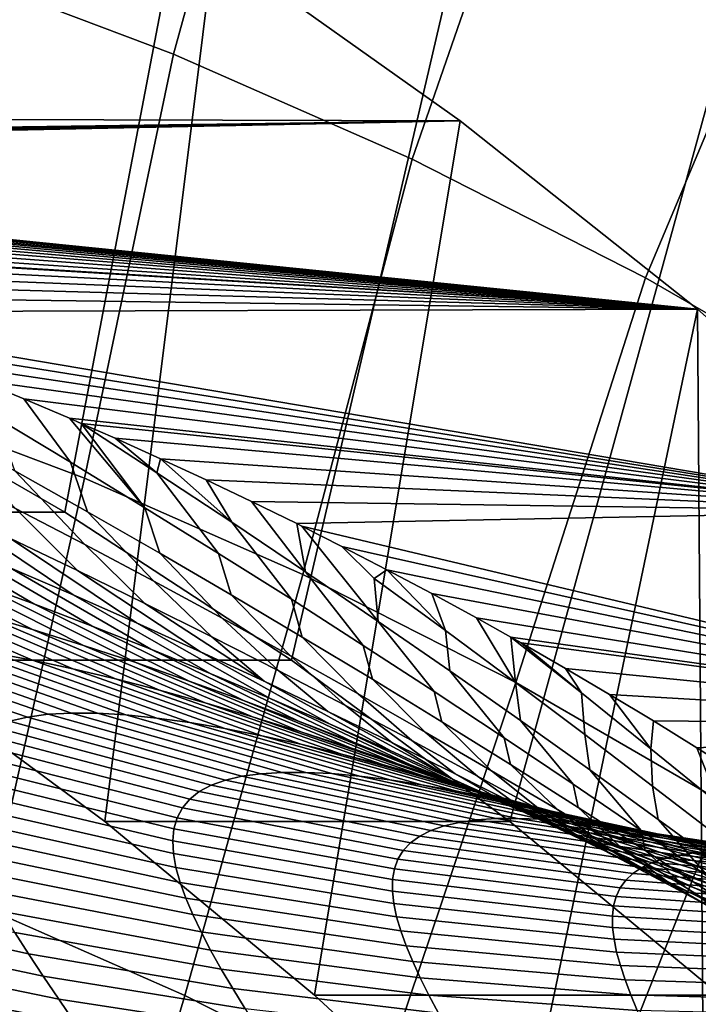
# Model space of a CAD drawing. Header units: metres. Extents: x -248 to 28, y -28 to 28.
# Tile 100 of 256: x -202.67 to -200.09, y 15.02 to 18.76. Entities that reach past the tile are written whole.
import ezdxf

# ---------------------------------------------------------------- set-up
doc = ezdxf.new("R2010")
doc.units = ezdxf.units.M
doc.layers.add('solid_10_061_053_XXX', color=7, linetype='CONTINUOUS')

msp = doc.modelspace()

# ---------------------------------------------------------------- linework, layer by layer
at = {"layer": 'solid_10_061_053_XXX'}
for points in [[(-203.012802, 18.976351, 181.903397), (-202.087479, 18.627653, 181.566605), (-201.663742, 20.162912, 180.586227), (-202.682678, 20.553951, 180.957092)], [(-201.91243, 19.965431, 172.620972), (-202.499298, 16.887472, 172.834579), (-203.387451, 17.398964, 173.157837), (-202.924759, 20.489277, 172.989426)], [(-202.087479, 18.627653, 181.566605), (-201.180588, 18.227896, 181.236526), (-200.665848, 19.714731, 180.223022), (-201.663742, 20.162912, 180.586227)], [(-200.927673, 19.384939, 172.262558), (-201.639099, 16.324776, 172.521484), (-202.499298, 16.887472, 172.834579), (-201.91243, 19.965431, 172.620972)], [(-201.180588, 18.227896, 181.236526), (-200.294601, 17.778179, 180.914047), (-199.691803, 19.21068, 179.8685), (-200.665848, 19.714731, 180.223022)], [(-203.17804, 16.324673, 168.292816), (-202.348389, 15.712481, 167.990845), (-201.933365, 19.039062, 167.839798), (-202.900574, 19.649662, 168.191833)], [(-199.97348, 18.749592, 171.915253), (-200.809204, 15.71241, 172.219437), (-201.639099, 16.324776, 172.521484), (-200.927673, 19.384939, 172.262558)], [(-198.801086, 19.384968, 178.105438), (-197.846817, 18.749565, 177.758102), (-199.97348, 18.749592, 171.915253), (-200.927673, 19.384939, 172.262558)], [(-200.294601, 17.778179, 180.914047), (-199.431946, 17.279732, 180.600067), (-198.744339, 18.652176, 179.523651), (-199.691803, 19.21068, 179.8685)], [(-214.123169, 19.071201, 134.498215), (-201.933365, 19.039062, 167.839798), (-200.998032, 18.374611, 167.499359), (-213.185272, 18.408754, 134.156845)], [(-202.348389, 15.712481, 167.990845), (-201.551376, 15.052336, 167.70076), (-200.998032, 18.374611, 167.499359), (-201.933365, 19.039062, 167.839798)], [(-203.270096, 17.334743, 182.755997), (-202.424835, 17.016211, 182.448349), (-202.087479, 18.627653, 181.566605), (-203.012802, 18.976351, 181.903397)], [(-199.97348, 18.749592, 171.915253), (-200.012329, 15.052373, 171.929398), (-200.809204, 15.71241, 172.219437)], [(-202.424835, 17.016211, 182.448349), (-201.59639, 16.651035, 182.14682), (-201.180588, 18.227896, 181.236526), (-202.087479, 18.627653, 181.566605)], [(-206.634018, 18.297245, 151.696548), (-213.185272, 18.408754, 134.156845), (-200.998032, 18.374611, 167.499359)], [(-206.513336, 18.295095, 152.019318), (-206.634018, 18.297245, 151.696548), (-200.998032, 18.374611, 167.499359)], [(-206.385544, 18.289661, 152.348267), (-206.513336, 18.295095, 152.019318), (-200.998032, 18.374611, 167.499359)], [(-206.250626, 18.280802, 152.682831), (-206.385544, 18.289661, 152.348267), (-200.998032, 18.374611, 167.499359)], [(-206.108154, 18.268223, 153.023041), (-206.250626, 18.280802, 152.682831), (-200.998032, 18.374611, 167.499359)], [(-206.108154, 18.268223, 153.023041), (-200.998032, 18.374611, 167.499359), (-200.09726, 17.658192, 167.171509)], [(-201.551376, 15.052336, 167.70076), (-200.789856, 14.346565, 167.423599), (-200.09726, 17.658192, 167.171509), (-200.998032, 18.374611, 167.499359)], [(-205.958023, 18.251694, 153.368423), (-206.108154, 18.268223, 153.023041), (-200.09726, 17.658192, 167.171509)], [(-205.800156, 18.231077, 153.718674), (-205.958023, 18.251694, 153.368423), (-200.09726, 17.658192, 167.171509)], [(-205.724228, 18.220005, 153.882538), (-205.800156, 18.231077, 153.718674), (-200.09726, 17.658192, 167.171509)], [(-205.633942, 18.205904, 154.073761), (-205.724228, 18.220005, 153.882538), (-200.09726, 17.658192, 167.171509)], [(-201.59639, 16.651035, 182.14682), (-200.787048, 16.240223, 181.852234), (-200.294601, 17.778179, 180.914047), (-201.180588, 18.227896, 181.236526)], [(-205.45929, 18.176043, 154.433701), (-205.633942, 18.205904, 154.073761), (-200.09726, 17.658192, 167.171509)], [(-205.337418, 18.153135, 154.676895), (-205.45929, 18.176043, 154.433701), (-200.09726, 17.658192, 167.171509)], [(-205.211395, 18.127901, 154.922577), (-205.337418, 18.153135, 154.676895), (-200.09726, 17.658192, 167.171509)], [(-205.080627, 18.099983, 155.171082), (-205.211395, 18.127901, 154.922577), (-200.09726, 17.658192, 167.171509)], [(-204.944687, 18.069143, 155.422775), (-205.080627, 18.099983, 155.171082), (-200.09726, 17.658192, 167.171509)], [(-204.803772, 18.035448, 155.67749), (-204.944687, 18.069143, 155.422775), (-200.09726, 17.658192, 167.171509)], [(-204.657562, 17.998482, 155.934738), (-204.803772, 18.035448, 155.67749), (-200.09726, 17.658192, 167.171509)], [(-204.505508, 17.958061, 156.19545), (-204.657562, 17.998482, 155.934738), (-200.09726, 17.658192, 167.171509)], [(-204.368607, 17.92004, 156.424744), (-204.505508, 17.958061, 156.19545), (-200.09726, 17.658192, 167.171509)], [(-204.348511, 17.914326, 156.457932), (-204.368607, 17.92004, 156.424744), (-200.09726, 17.658192, 167.171509)], [(-204.187775, 17.867323, 156.719391), (-204.348511, 17.914326, 156.457932), (-200.09726, 17.658192, 167.171509)], [(-204.022644, 17.816866, 156.981033), (-204.187775, 17.867323, 156.719391), (-200.09726, 17.658192, 167.171509)], [(-203.854904, 17.763416, 157.240051), (-204.022644, 17.816866, 156.981033), (-200.09726, 17.658192, 167.171509)], [(-200.787048, 16.240223, 181.852234), (-199.999008, 15.784896, 181.565414), (-199.431946, 17.279732, 180.600067), (-200.294601, 17.778179, 180.914047)], [(-203.685837, 17.707251, 157.494232), (-203.854904, 17.763416, 157.240051), (-200.09726, 17.658192, 167.171509)], [(-203.514908, 17.648191, 157.744553), (-203.685837, 17.707251, 157.494232), (-200.09726, 17.658192, 167.171509)], [(-203.342285, 17.586308, 157.991104), (-203.514908, 17.648191, 157.744553), (-200.09726, 17.658192, 167.171509), (-199.233505, 16.891787, 166.857117)], [(-200.789856, 14.346565, 167.423599), (-200.066177, 13.597368, 167.160187), (-200.09726, 17.658192, 167.171509)], [(-200.066177, 13.597368, 167.160187), (-199.382034, 12.806499, 166.911194), (-199.233505, 16.891787, 166.857117), (-200.09726, 17.658192, 167.171509)], [(-203.171997, 17.523012, 158.228119), (-203.342285, 17.586308, 157.991104), (-199.233505, 16.891787, 166.857117)], [(-203.000092, 17.456856, 158.461426), (-203.171997, 17.523012, 158.228119), (-199.233505, 16.891787, 166.857117)], [(-202.827759, 17.38833, 158.689697), (-203.000092, 17.456856, 158.461426), (-199.233505, 16.891787, 166.857117)], [(-203.387451, 17.398964, 173.157837), (-202.499298, 16.887472, 172.834579), (-204.038544, 16.887571, 168.606018), (-204.926483, 17.398935, 168.929199)], [(-202.654999, 17.317345, 158.912918), (-202.827759, 17.38833, 158.689697), (-199.233505, 16.891787, 166.857117)], [(-202.76384, 17.248421, 158.345459), (-202.827759, 17.38833, 158.689697), (-202.654999, 17.317345, 158.912918), (-202.478287, 17.076971, 158.50618)], [(-202.424835, 17.016211, 182.448349), (-203.270096, 17.334743, 182.755997), (-203.557007, 15.668951, 183.550232), (-202.792969, 15.381027, 183.272156)], [(-202.482056, 17.24403, 159.130981), (-202.654999, 17.317345, 158.912918), (-199.233505, 16.891787, 166.857117)], [(-202.195557, 16.904285, 158.65686), (-202.478287, 17.076971, 158.50618), (-202.654999, 17.317345, 158.912918), (-202.482056, 17.24403, 159.130981)], [(-202.478287, 17.076971, 158.50618), (-202.413849, 16.888565, 157.84819), (-202.690247, 17.044027, 157.679153), (-202.76384, 17.248421, 158.345459)], [(-202.437241, 17.224669, 159.186661), (-202.482056, 17.24403, 159.130981), (-199.233505, 16.891787, 166.857117)], [(-202.195557, 16.904285, 158.65686), (-202.482056, 17.24403, 159.130981), (-202.437241, 17.224669, 159.186661)], [(-202.309158, 17.168468, 159.343826), (-202.437241, 17.224669, 159.186661), (-199.233505, 16.891787, 166.857117)], [(-202.149811, 17.037266, 159.325607), (-202.437241, 17.224669, 159.186661), (-202.309158, 17.168468, 159.343826)], [(-202.149811, 17.037266, 159.325607), (-201.915894, 16.730631, 158.798233), (-202.195557, 16.904285, 158.65686), (-202.437241, 17.224669, 159.186661)], [(-202.690247, 17.044027, 157.679153), (-202.424515, 16.764849, 157.105179), (-202.687653, 16.901894, 156.926254), (-202.968384, 17.197479, 157.49971)], [(-202.13623, 17.090574, 159.551514), (-202.309158, 17.168468, 159.343826), (-199.233505, 16.891787, 166.857117)], [(-202.149811, 17.037266, 159.325607), (-202.309158, 17.168468, 159.343826), (-202.13623, 17.090574, 159.551514)], [(-202.195557, 16.904285, 158.65686), (-202.139542, 16.731415, 158.007492), (-202.413849, 16.888565, 157.84819), (-202.478287, 17.076971, 158.50618)], [(-202.149811, 17.037266, 159.325607), (-202.13623, 17.090574, 159.551514), (-201.865921, 16.84923, 159.455215)], [(-201.963547, 17.010515, 159.754105), (-202.13623, 17.090574, 159.551514), (-199.233505, 16.891787, 166.857117)], [(-201.865921, 16.84923, 159.455215), (-202.13623, 17.090574, 159.551514), (-201.963547, 17.010515, 159.754105)], [(-202.468231, 16.573189, 155.420502), (-202.70784, 16.675961, 155.209961), (-203.21489, 17.019983, 155.676819), (-202.961288, 16.905287, 155.893433)], [(-202.687653, 16.901894, 156.926254), (-202.45134, 16.665361, 156.29541), (-202.706604, 16.786951, 156.099487), (-202.951492, 17.036421, 156.73735)], [(-202.413849, 16.888565, 157.84819), (-202.162445, 16.625605, 157.274704), (-202.424515, 16.764849, 157.105179), (-202.690247, 17.044027, 157.679153)], [(-201.865921, 16.84923, 159.455215), (-201.639496, 16.556234, 158.931), (-201.915894, 16.730631, 158.798233), (-202.149811, 17.037266, 159.325607)], [(-201.59639, 16.651035, 182.14682), (-202.424835, 17.016211, 182.448349), (-202.792969, 15.381027, 183.272156), (-202.044128, 15.050944, 182.999603)], [(-201.791138, 16.928265, 159.951584), (-201.963547, 17.010515, 159.754105), (-199.233505, 16.891787, 166.857117)], [(-201.585892, 16.660948, 159.576324), (-201.865921, 16.84923, 159.455215), (-201.963547, 17.010515, 159.754105), (-201.791138, 16.928265, 159.951584)], [(-202.617004, 16.538725, 154.313629), (-202.834045, 16.618189, 154.082092), (-203.412064, 16.959221, 154.518631), (-203.18042, 16.869381, 154.759308)], [(-201.619064, 16.843832, 160.144012), (-201.791138, 16.928265, 159.951584), (-199.233505, 16.891787, 166.857117)], [(-201.585892, 16.660948, 159.576324), (-201.791138, 16.928265, 159.951584), (-201.619064, 16.843832, 160.144012)], [(-202.499298, 16.887472, 172.834579), (-201.639099, 16.324776, 172.521484), (-203.17804, 16.324673, 168.292816), (-204.038544, 16.887571, 168.606018)], [(-202.227173, 16.466873, 155.621628), (-202.468231, 16.573189, 155.420502), (-202.961288, 16.905287, 155.893433), (-202.706604, 16.786951, 156.099487)], [(-202.424515, 16.764849, 157.105179), (-202.196045, 16.54088, 156.481705), (-202.45134, 16.665361, 156.29541), (-202.687653, 16.901894, 156.926254)], [(-202.139542, 16.731415, 158.007492), (-201.901825, 16.484451, 157.435394), (-202.162445, 16.625605, 157.274704), (-202.413849, 16.888565, 157.84819)], [(-201.915894, 16.730631, 158.798233), (-201.867569, 16.572849, 158.15773), (-202.139542, 16.731415, 158.007492), (-202.195557, 16.904285, 158.65686)], [(-201.599365, 16.834017, 160.165756), (-201.619064, 16.843832, 160.144012), (-199.233505, 16.891787, 166.857117), (-198.409225, 16.077551, 166.557114)], [(-202.3965, 16.454823, 154.536072), (-202.617004, 16.538725, 154.313629), (-203.18042, 16.869381, 154.759308), (-202.945465, 16.774822, 154.98967)], [(-201.585892, 16.660948, 159.576324), (-201.366501, 16.381279, 159.055847), (-201.639496, 16.556234, 158.931), (-201.865921, 16.84923, 159.455215)], [(-201.309814, 16.472576, 159.689636), (-201.585892, 16.660948, 159.576324), (-201.619064, 16.843832, 160.144012), (-201.599365, 16.834017, 160.165756)], [(-201.447479, 16.757338, 160.331528), (-201.599365, 16.834017, 160.165756), (-198.409225, 16.077551, 166.557114)], [(-201.309814, 16.472576, 159.689636), (-201.599365, 16.834017, 160.165756), (-201.447479, 16.757338, 160.331528), (-201.324524, 16.635708, 160.268661)], [(-202.622223, 16.442045, 153.181458), (-202.810165, 16.497643, 152.934189), (-203.457275, 16.826202, 153.33194), (-203.254913, 16.76231, 153.591278)], [(-202.428772, 16.38134, 153.420639), (-202.622223, 16.442045, 153.181458), (-203.254913, 16.76231, 153.591278), (-203.046921, 16.692844, 153.841324)], [(-202.173111, 16.366829, 154.749649), (-202.3965, 16.454823, 154.536072), (-202.945465, 16.774822, 154.98967), (-202.70784, 16.675961, 155.209961)], [(-201.985199, 16.357349, 155.813751), (-202.227173, 16.466873, 155.621628), (-202.706604, 16.786951, 156.099487), (-202.45134, 16.665361, 156.29541)], [(-202.162445, 16.625605, 157.274704), (-201.941147, 16.413824, 156.65889), (-202.196045, 16.54088, 156.481705), (-202.424515, 16.764849, 157.105179)], [(-201.867569, 16.572849, 158.15773), (-201.642929, 16.341633, 157.58783), (-201.901825, 16.484451, 157.435394), (-202.139542, 16.731415, 158.007492)], [(-201.639496, 16.556234, 158.931), (-201.598206, 16.413103, 158.299545), (-201.867569, 16.572849, 158.15773), (-201.915894, 16.730631, 158.798233)], [(-201.276382, 16.668699, 160.514099), (-201.447479, 16.757338, 160.331528), (-198.409225, 16.077551, 166.557114)], [(-201.324524, 16.635708, 160.268661), (-201.447479, 16.757338, 160.331528), (-201.276382, 16.668699, 160.514099)], [(-202.230423, 16.31584, 153.651733), (-202.428772, 16.38134, 153.420639), (-203.046921, 16.692844, 153.841324), (-202.834045, 16.618189, 154.082092)], [(-202.62262, 16.325132, 151.792892), (-202.768387, 16.352003, 151.530533), (-203.492157, 16.662413, 151.867279), (-203.333572, 16.630491, 152.145157)], [(-201.947464, 16.275076, 154.954636), (-202.173111, 16.366829, 154.749649), (-202.70784, 16.675961, 155.209961), (-202.468231, 16.573189, 155.420502)], [(-201.742828, 16.244921, 155.997299), (-201.985199, 16.357349, 155.813751), (-202.45134, 16.665361, 156.29541), (-202.196045, 16.54088, 156.481705)], [(-200.787048, 16.240223, 181.852234), (-201.59639, 16.651035, 182.14682), (-202.044128, 15.050944, 182.999603), (-201.312561, 14.679608, 182.733322)], [(-201.309814, 16.472576, 159.689636), (-201.097031, 16.205908, 159.173462), (-201.366501, 16.381279, 159.055847), (-201.585892, 16.660948, 159.576324)], [(-201.324524, 16.635708, 160.268661), (-201.276382, 16.668699, 160.514099), (-201.053864, 16.437712, 160.364532)], [(-201.105865, 16.578007, 160.691864), (-201.276382, 16.668699, 160.514099), (-198.409225, 16.077551, 166.557114)], [(-201.053864, 16.437712, 160.364532), (-201.276382, 16.668699, 160.514099), (-201.105865, 16.578007, 160.691864)], [(-202.468903, 16.29258, 152.049057), (-202.62262, 16.325132, 151.792892), (-203.333572, 16.630491, 152.145157), (-203.166565, 16.592184, 152.415848)], [(-202.027863, 16.245857, 153.874817), (-202.230423, 16.31584, 153.651733), (-202.834045, 16.618189, 154.082092), (-202.617004, 16.538725, 154.313629)], [(-201.901825, 16.484451, 157.435394), (-201.687027, 16.284479, 156.827499), (-201.941147, 16.413824, 156.65889), (-202.162445, 16.625605, 157.274704)], [(-201.053864, 16.437712, 160.364532), (-201.03775, 16.284235, 159.795853), (-201.309814, 16.472576, 159.689636), (-201.324524, 16.635708, 160.268661)], [(-202.307877, 16.254587, 152.298706), (-202.468903, 16.29258, 152.049057), (-203.166565, 16.592184, 152.415848), (-202.991852, 16.547796, 152.678925)], [(-201.720108, 16.179871, 155.151352), (-201.947464, 16.275076, 154.954636), (-202.468231, 16.573189, 155.420502), (-202.227173, 16.466873, 155.621628)], [(-201.598206, 16.413103, 158.299545), (-201.386002, 16.197361, 157.73259), (-201.642929, 16.341633, 157.58783), (-201.867569, 16.572849, 158.15773)], [(-200.936066, 16.485319, 160.864883), (-201.105865, 16.578007, 160.691864), (-198.409225, 16.077551, 166.557114)], [(-200.787491, 16.240202, 160.454086), (-201.053864, 16.437712, 160.364532), (-201.105865, 16.578007, 160.691864), (-200.936066, 16.485319, 160.864883)], [(-202.140167, 16.211395, 152.541626), (-202.307877, 16.254587, 152.298706), (-202.991852, 16.547796, 152.678925), (-202.810165, 16.497643, 152.934189)], [(-201.821716, 16.171698, 154.089996), (-202.027863, 16.245857, 153.874817), (-202.617004, 16.538725, 154.313629), (-202.3965, 16.454823, 154.536072)], [(-201.742828, 16.244921, 155.997299), (-202.196045, 16.54088, 156.481705), (-201.941147, 16.413824, 156.65889)], [(-201.366501, 16.381279, 159.055847), (-201.331635, 16.252373, 158.433594), (-201.598206, 16.413103, 158.299545), (-201.639496, 16.556234, 158.931)], [(-201.966431, 16.163261, 152.777695), (-202.140167, 16.211395, 152.541626), (-202.810165, 16.497643, 152.934189), (-202.622223, 16.442045, 153.181458)], [(-201.491501, 16.081491, 155.340134), (-201.720108, 16.179871, 155.151352), (-202.227173, 16.466873, 155.621628), (-201.985199, 16.357349, 155.813751)], [(-201.642929, 16.341633, 157.58783), (-201.434052, 16.153091, 156.988083), (-201.687027, 16.284479, 156.827499), (-201.901825, 16.484451, 157.435394)], [(-201.03775, 16.284235, 159.795853), (-200.831131, 16.030226, 159.28447), (-201.097031, 16.205908, 159.173462), (-201.309814, 16.472576, 159.689636)], [(-200.806335, 16.412865, 160.994293), (-200.936066, 16.485319, 160.864883), (-198.409225, 16.077551, 166.557114)], [(-200.787491, 16.240202, 160.454086), (-200.936066, 16.485319, 160.864883), (-200.806335, 16.412865, 160.994293)], [(-201.787277, 16.110447, 153.006836), (-201.966431, 16.163261, 152.777695), (-202.622223, 16.442045, 153.181458), (-202.428772, 16.38134, 153.420639)], [(-201.612503, 16.093643, 154.297455), (-201.821716, 16.171698, 154.089996), (-202.3965, 16.454823, 154.536072), (-202.173111, 16.366829, 154.749649)], [(-200.787491, 16.240202, 160.454086), (-200.769714, 16.096003, 159.895599), (-201.03775, 16.284235, 159.795853), (-201.053864, 16.437712, 160.364532)], [(-202.562836, 16.119501, 149.889999), (-202.641449, 16.109015, 149.618225), (-203.442215, 16.383202, 149.851044), (-203.356476, 16.394217, 150.141068)], [(-202.474091, 16.124298, 150.158722), (-202.562836, 16.119501, 149.889999), (-203.356476, 16.394217, 150.141068), (-203.259445, 16.398621, 150.427689)], [(-202.375687, 16.12343, 150.424088), (-202.474091, 16.124298, 150.158722), (-203.259445, 16.398621, 150.427689), (-203.151733, 16.396461, 150.710464)], [(-202.267822, 16.116987, 150.685699), (-202.375687, 16.12343, 150.424088), (-203.151733, 16.396461, 150.710464), (-203.033615, 16.387869, 150.988861)], [(-202.150879, 16.105068, 150.943146), (-202.267822, 16.116987, 150.685699), (-203.033615, 16.387869, 150.988861), (-202.905609, 16.372986, 151.262375)], [(-201.742828, 16.244921, 155.997299), (-201.941147, 16.413824, 156.65889), (-201.687027, 16.284479, 156.827499), (-201.500427, 16.12986, 156.17276)], [(-201.331635, 16.252373, 158.433594), (-201.131271, 16.051813, 157.870255), (-201.386002, 16.197361, 157.73259), (-201.598206, 16.413103, 158.299545)], [(-200.766953, 16.390577, 161.033142), (-200.806335, 16.412865, 160.994293), (-198.409225, 16.077551, 166.557114)], [(-200.537964, 16.200449, 161.071442), (-200.806335, 16.412865, 160.994293), (-200.766953, 16.390577, 161.033142)], [(-200.537964, 16.200449, 161.071442), (-200.52536, 16.043215, 160.537918), (-200.787491, 16.240202, 160.454086), (-200.806335, 16.412865, 160.994293)], [(-200.598618, 16.293873, 161.196823), (-200.766953, 16.390577, 161.033142), (-198.409225, 16.077551, 166.557114)], [(-200.537964, 16.200449, 161.071442), (-200.766953, 16.390577, 161.033142), (-200.598618, 16.293873, 161.196823)], [(-202.641449, 16.109015, 149.618225), (-202.709854, 16.092878, 149.343857), (-203.516602, 16.365623, 149.558212), (-203.442215, 16.383202, 149.851044)], [(-202.025482, 16.087799, 151.196045), (-202.150879, 16.105068, 150.943146), (-202.905609, 16.372986, 151.262375), (-202.768387, 16.352003, 151.530533)], [(-201.892136, 16.065342, 151.444031), (-202.025482, 16.087799, 151.196045), (-202.768387, 16.352003, 151.530533), (-202.62262, 16.325132, 151.792892)], [(-201.603271, 16.053205, 153.22905), (-201.787277, 16.110447, 153.006836), (-202.428772, 16.38134, 153.420639), (-202.230423, 16.31584, 153.651733)], [(-201.400818, 16.011967, 154.497467), (-201.612503, 16.093643, 154.297455), (-202.173111, 16.366829, 154.749649), (-201.947464, 16.275076, 154.954636)], [(-201.262115, 15.980191, 155.521393), (-201.491501, 16.081491, 155.340134), (-201.985199, 16.357349, 155.813751), (-201.742828, 16.244921, 155.997299)], [(-201.097031, 16.205908, 159.173462), (-201.068008, 16.090807, 158.560501), (-201.331635, 16.252373, 158.433594), (-201.366501, 16.381279, 159.055847)], [(-201.639099, 16.324776, 172.521484), (-200.809204, 15.71241, 172.219437), (-202.348389, 15.712481, 167.990845), (-203.17804, 16.324673, 168.292816)], [(-201.751343, 16.037842, 151.686783), (-201.892136, 16.065342, 151.444031), (-202.62262, 16.325132, 151.792892), (-202.468903, 16.29258, 152.049057)], [(-201.415024, 15.991781, 153.444382), (-201.603271, 16.053205, 153.22905), (-202.230423, 16.31584, 153.651733), (-202.027863, 16.245857, 153.874817)], [(-201.386002, 16.197361, 157.73259), (-201.182495, 16.019873, 157.141205), (-201.434052, 16.153091, 156.988083), (-201.642929, 16.341633, 157.58783)], [(-201.603668, 16.00548, 151.924026), (-201.751343, 16.037842, 151.686783), (-202.468903, 16.29258, 152.049057), (-202.307877, 16.254587, 152.298706)], [(-201.187134, 15.926919, 154.690262), (-201.400818, 16.011967, 154.497467), (-201.947464, 16.275076, 154.954636), (-201.720108, 16.179871, 155.151352)], [(-201.500427, 16.12986, 156.17276), (-201.687027, 16.284479, 156.827499), (-201.434052, 16.153091, 156.988083), (-201.258392, 16.012403, 156.340622)], [(-200.769714, 16.096003, 159.895599), (-200.568878, 15.854304, 159.389481), (-200.831131, 16.030226, 159.28447), (-201.03775, 16.284235, 159.795853)], [(-200.431137, 16.195189, 161.355942), (-200.598618, 16.293873, 161.196823), (-198.409225, 16.077551, 166.557114)], [(-200.274109, 15.988833, 161.143173), (-200.537964, 16.200449, 161.071442), (-200.598618, 16.293873, 161.196823), (-200.431137, 16.195189, 161.355942)], [(-201.449615, 15.968438, 152.155594), (-201.603668, 16.00548, 151.924026), (-202.307877, 16.254587, 152.298706), (-202.140167, 16.211395, 152.541626)], [(-201.223083, 15.926417, 153.652954), (-201.415024, 15.991781, 153.444382), (-202.027863, 16.245857, 153.874817), (-201.821716, 16.171698, 154.089996)], [(-201.032333, 15.876199, 155.695541), (-201.262115, 15.980191, 155.521393), (-201.742828, 16.244921, 155.997299), (-201.500427, 16.12986, 156.17276)], [(-201.068008, 16.090807, 158.560501), (-200.878906, 15.905127, 158.001389), (-201.131271, 16.051813, 157.870255), (-201.331635, 16.252373, 158.433594)], [(-199.999008, 15.784896, 181.565414), (-200.787048, 16.240223, 181.852234), (-201.312561, 14.679608, 182.733322), (-200.60025, 14.268037, 182.474075)], [(-200.52536, 16.043215, 160.537918), (-200.505707, 15.907932, 159.989517), (-200.769714, 16.096003, 159.895599), (-200.787491, 16.240202, 160.454086)], [(-201.289764, 15.92691, 152.381378), (-201.449615, 15.968438, 152.155594), (-202.140167, 16.211395, 152.541626), (-201.966431, 16.163261, 152.777695)], [(-201.131271, 16.051813, 157.870255), (-200.932602, 15.885, 157.287399), (-201.182495, 16.019873, 157.141205), (-201.386002, 16.197361, 157.73259)], [(-200.831131, 16.030226, 159.28447), (-200.807449, 15.928532, 158.680893), (-201.068008, 16.090807, 158.560501), (-201.097031, 16.205908, 159.173462)], [(-200.274109, 15.988833, 161.143173), (-200.267426, 15.846754, 160.616608), (-200.52536, 16.043215, 160.537918), (-200.537964, 16.200449, 161.071442)], [(-201.124619, 15.881095, 152.601334), (-201.289764, 15.92691, 152.381378), (-201.966431, 16.163261, 152.777695), (-201.787277, 16.110447, 153.006836)], [(-201.027939, 15.85734, 153.854935), (-201.223083, 15.926417, 153.652954), (-201.821716, 16.171698, 154.089996), (-201.612503, 16.093643, 154.297455)], [(-200.971893, 15.838727, 154.876205), (-201.187134, 15.926919, 154.690262), (-201.720108, 16.179871, 155.151352), (-201.491501, 16.081491, 155.340134)], [(-200.264496, 16.094524, 161.510544), (-200.431137, 16.195189, 161.355942), (-198.409225, 16.077551, 166.557114)], [(-200.274109, 15.988833, 161.143173), (-200.431137, 16.195189, 161.355942), (-200.264496, 16.094524, 161.510544)], [(-201.674042, 15.898875, 149.887665), (-201.755005, 15.893882, 149.63533), (-202.562836, 16.119501, 149.889999), (-202.474091, 16.124298, 150.158722)], [(-201.584442, 15.898994, 150.13707), (-201.674042, 15.898875, 149.887665), (-202.474091, 16.124298, 150.158722), (-202.375687, 16.12343, 150.424088)], [(-201.486328, 15.894296, 150.383301), (-201.584442, 15.898994, 150.13707), (-202.375687, 16.12343, 150.424088), (-202.267822, 16.116987, 150.685699)], [(-201.032333, 15.876199, 155.695541), (-201.500427, 16.12986, 156.17276), (-201.258392, 16.012403, 156.340622)], [(-201.258392, 16.012403, 156.340622), (-201.434052, 16.153091, 156.988083), (-201.182495, 16.019873, 157.141205), (-201.01709, 15.892763, 156.501343)], [(-201.889877, 15.869285, 149.122879), (-201.943909, 15.849779, 148.863541), (-202.768219, 16.071186, 149.06749), (-202.709854, 16.092878, 149.343857)], [(-201.826965, 15.884008, 149.38028), (-201.889877, 15.869285, 149.122879), (-202.709854, 16.092878, 149.343857), (-202.641449, 16.109015, 149.618225)], [(-201.755005, 15.893882, 149.63533), (-201.826965, 15.884008, 149.38028), (-202.641449, 16.109015, 149.618225), (-202.562836, 16.119501, 149.889999)], [(-201.380035, 15.884839, 150.626038), (-201.486328, 15.894296, 150.383301), (-202.267822, 16.116987, 150.685699), (-202.150879, 16.105068, 150.943146)], [(-201.265976, 15.870708, 150.86496), (-201.380035, 15.884839, 150.626038), (-202.150879, 16.105068, 150.943146), (-202.025482, 16.087799, 151.196045)], [(-201.144608, 15.852006, 151.099792), (-201.265976, 15.870708, 150.86496), (-202.025482, 16.087799, 151.196045), (-201.892136, 16.065342, 151.444031)], [(-200.954727, 15.831183, 152.815445), (-201.124619, 15.881095, 152.601334), (-201.787277, 16.110447, 153.006836), (-201.603271, 16.053205, 153.22905)], [(-200.830124, 15.784762, 154.050507), (-201.027939, 15.85734, 153.854935), (-201.612503, 16.093643, 154.297455), (-201.400818, 16.011967, 154.497467)], [(-200.807449, 15.928532, 158.680893), (-200.629044, 15.757413, 158.126526), (-200.878906, 15.905127, 158.001389), (-201.068008, 16.090807, 158.560501)], [(-200.505707, 15.907932, 159.989517), (-200.310287, 15.678185, 159.48912), (-200.568878, 15.854304, 159.389481), (-200.769714, 16.096003, 159.895599)], [(-200.274109, 15.988833, 161.143173), (-200.264496, 16.094524, 161.510544), (-200.098801, 15.991956, 161.660812), (-200.014816, 15.778105, 161.210052)], [(-200.098801, 15.991956, 161.660812), (-200.264496, 16.094524, 161.510544), (-198.409225, 16.077551, 166.557114)], [(-201.943909, 15.849779, 148.863541), (-201.98909, 15.825603, 148.602692), (-202.816574, 16.044094, 148.789688), (-202.768219, 16.071186, 149.06749)], [(-201.016342, 15.828837, 151.330261), (-201.144608, 15.852006, 151.099792), (-201.892136, 16.065342, 151.444031), (-201.751343, 16.037842, 151.686783)], [(-200.780579, 15.777363, 153.023788), (-200.954727, 15.831183, 152.815445), (-201.603271, 16.053205, 153.22905), (-201.415024, 15.991781, 153.444382)], [(-200.755554, 15.747596, 155.055603), (-200.971893, 15.838727, 154.876205), (-201.491501, 16.081491, 155.340134), (-201.262115, 15.980191, 155.521393)], [(-200.878906, 15.905127, 158.001389), (-200.684601, 15.748618, 157.427231), (-200.932602, 15.885, 157.287399), (-201.131271, 16.051813, 157.870255)], [(-200.045364, 15.958342, 161.708511), (-200.098801, 15.991956, 161.660812), (-198.409225, 16.077551, 166.557114), (-197.626938, 15.217977, 166.272385)], [(-202.025558, 15.796865, 148.340851), (-202.053528, 15.763714, 148.078476), (-202.883987, 15.97436, 148.232239), (-202.855087, 16.011753, 148.511063)], [(-201.98909, 15.825603, 148.602692), (-202.025558, 15.796865, 148.340851), (-202.855087, 16.011753, 148.511063), (-202.816574, 16.044094, 148.789688)], [(-200.881607, 15.801326, 151.556183), (-201.016342, 15.828837, 151.330261), (-201.751343, 16.037842, 151.686783), (-201.603668, 16.00548, 151.924026)], [(-200.630066, 15.708885, 154.239944), (-200.830124, 15.784762, 154.050507), (-201.400818, 16.011967, 154.497467), (-201.187134, 15.926919, 154.690262)], [(-201.032333, 15.876199, 155.695541), (-201.258392, 16.012403, 156.340622), (-201.01709, 15.892763, 156.501343), (-200.802536, 15.76971, 155.863007)], [(-201.01709, 15.892763, 156.501343), (-201.182495, 16.019873, 157.141205), (-200.932602, 15.885, 157.287399), (-200.776749, 15.771113, 156.655457)], [(-200.568878, 15.854304, 159.389481), (-200.550034, 15.765629, 158.795349), (-200.807449, 15.928532, 158.680893), (-200.831131, 16.030226, 159.28447)], [(-200.267426, 15.846754, 160.616608), (-200.245728, 15.720038, 160.078201), (-200.505707, 15.907932, 159.989517), (-200.52536, 16.043215, 160.537918)], [(-202.053528, 15.763714, 148.078476), (-202.073318, 15.726301, 147.81604), (-202.903641, 15.932127, 147.953766), (-202.883987, 15.97436, 148.232239)], [(-200.740845, 15.769603, 151.777405), (-200.881607, 15.801326, 151.556183), (-201.603668, 16.00548, 151.924026), (-201.449615, 15.968438, 152.155594)], [(-200.602661, 15.719819, 153.22644), (-200.780579, 15.777363, 153.023788), (-201.415024, 15.991781, 153.444382), (-201.223083, 15.926417, 153.652954)], [(-200.538483, 15.653709, 155.228851), (-200.755554, 15.747596, 155.055603), (-201.262115, 15.980191, 155.521393), (-201.032333, 15.876199, 155.695541)], [(-200.014816, 15.778105, 161.210052), (-200.013657, 15.650805, 160.69072), (-200.267426, 15.846754, 160.616608), (-200.274109, 15.988833, 161.143173)], [(-200.014816, 15.778105, 161.210052), (-200.098801, 15.991956, 161.660812), (-200.045364, 15.958342, 161.708511)], [(-200.594528, 15.733801, 151.993866), (-200.740845, 15.769603, 151.777405), (-201.449615, 15.968438, 152.155594), (-201.289764, 15.92691, 152.381378)], [(-202.073318, 15.726301, 147.81604), (-202.085266, 15.684776, 147.553864), (-202.914459, 15.885261, 147.676086), (-202.903641, 15.932127, 147.953766)], [(-200.86203, 15.723121, 149.615417), (-200.935715, 15.71813, 149.37793), (-201.755005, 15.893882, 149.63533), (-201.674042, 15.898875, 149.887665)], [(-200.780716, 15.723918, 149.850403), (-200.86203, 15.723121, 149.615417), (-201.674042, 15.898875, 149.887665), (-201.584442, 15.898994, 150.13707)], [(-200.691849, 15.720552, 150.082718), (-200.780716, 15.723918, 149.850403), (-201.584442, 15.898994, 150.13707), (-201.486328, 15.894296, 150.383301)], [(-200.4431, 15.694066, 152.205505), (-200.594528, 15.733801, 151.993866), (-201.289764, 15.92691, 152.381378), (-201.124619, 15.881095, 152.601334)], [(-200.421432, 15.658724, 153.423569), (-200.602661, 15.719819, 153.22644), (-201.223083, 15.926417, 153.652954), (-201.027939, 15.85734, 153.854935)], [(-200.428177, 15.629888, 154.423523), (-200.630066, 15.708885, 154.239944), (-201.187134, 15.926919, 154.690262), (-200.971893, 15.838727, 154.876205)], [(-200.629044, 15.757413, 158.126526), (-200.43866, 15.610839, 157.561234), (-200.684601, 15.748618, 157.427231), (-200.878906, 15.905127, 158.001389)], [(-200.550034, 15.765629, 158.795349), (-200.381805, 15.608753, 158.246231), (-200.629044, 15.757413, 158.126526), (-200.807449, 15.928532, 158.680893)], [(-200.245728, 15.720038, 160.078201), (-200.055359, 15.501879, 159.583923), (-200.310287, 15.678185, 159.48912), (-200.505707, 15.907932, 159.989517)], [(-202.085266, 15.684776, 147.553864), (-202.089706, 15.639309, 147.292297), (-202.916809, 15.833993, 147.399612), (-202.914459, 15.885261, 147.676086)], [(-201.059479, 15.69561, 148.896042), (-201.109665, 15.678146, 148.652191), (-201.943909, 15.849779, 148.863541), (-201.889877, 15.869285, 149.122879)], [(-201.001541, 15.708953, 149.138046), (-201.059479, 15.69561, 148.896042), (-201.889877, 15.869285, 149.122879), (-201.826965, 15.884008, 149.38028)], [(-200.935715, 15.71813, 149.37793), (-201.001541, 15.708953, 149.138046), (-201.826965, 15.884008, 149.38028), (-201.755005, 15.893882, 149.63533)], [(-200.595657, 15.713055, 150.312119), (-200.691849, 15.720552, 150.082718), (-201.486328, 15.894296, 150.383301), (-201.380035, 15.884839, 150.626038)], [(-200.492477, 15.701468, 150.538391), (-200.595657, 15.713055, 150.312119), (-201.380035, 15.884839, 150.626038), (-201.265976, 15.870708, 150.86496)], [(-200.382614, 15.685856, 150.761322), (-200.492477, 15.701468, 150.538391), (-201.265976, 15.870708, 150.86496), (-201.144608, 15.852006, 151.099792)], [(-200.287003, 15.650533, 152.412369), (-200.4431, 15.694066, 152.205505), (-201.124619, 15.881095, 152.601334), (-200.954727, 15.831183, 152.815445)], [(-200.321014, 15.557226, 155.396317), (-200.538483, 15.653709, 155.228851), (-201.032333, 15.876199, 155.695541), (-200.802536, 15.76971, 155.863007)], [(-200.802536, 15.76971, 155.863007), (-201.01709, 15.892763, 156.501343), (-200.776749, 15.771113, 156.655457), (-200.573059, 15.660895, 156.024246)], [(-200.776749, 15.771113, 156.655457), (-200.932602, 15.885, 157.287399), (-200.684601, 15.748618, 157.427231), (-200.537674, 15.647602, 156.803467)], [(-202.089706, 15.639309, 147.292297), (-202.087036, 15.590063, 147.031586), (-202.911133, 15.778552, 147.124664), (-202.916809, 15.833993, 147.399612)], [(-201.152115, 15.656638, 148.406815), (-201.186981, 15.63116, 148.160263), (-202.025558, 15.796865, 148.340851), (-201.98909, 15.825603, 148.602692)], [(-201.109665, 15.678146, 148.652191), (-201.152115, 15.656638, 148.406815), (-201.98909, 15.825603, 148.602692), (-201.943909, 15.849779, 148.863541)], [(-200.266403, 15.666282, 150.980713), (-200.382614, 15.685856, 150.761322), (-201.144608, 15.852006, 151.099792), (-201.016342, 15.828837, 151.330261)], [(-200.237335, 15.594238, 153.615326), (-200.421432, 15.658724, 153.423569), (-201.027939, 15.85734, 153.854935), (-200.830124, 15.784762, 154.050507)], [(-200.144165, 15.642824, 151.196426), (-200.266403, 15.666282, 150.980713), (-201.016342, 15.828837, 151.330261), (-200.881607, 15.801326, 151.556183)], [(-200.224899, 15.547929, 154.601532), (-200.428177, 15.629888, 154.423523), (-200.971893, 15.838727, 154.876205), (-200.755554, 15.747596, 155.055603)], [(-200.126678, 15.603336, 152.614487), (-200.287003, 15.650533, 152.412369), (-200.954727, 15.831183, 152.815445), (-200.780579, 15.777363, 153.023788)], [(-200.310287, 15.678185, 159.48912), (-200.295837, 15.602154, 158.904434), (-200.550034, 15.765629, 158.795349), (-200.568878, 15.854304, 159.389481)], [(-200.013657, 15.650805, 160.69072), (-199.989746, 15.532313, 160.162231), (-200.245728, 15.720038, 160.078201), (-200.267426, 15.846754, 160.616608)], [(-201.186981, 15.63116, 148.160263), (-201.214447, 15.60181, 147.912949), (-202.053528, 15.763714, 148.078476), (-202.025558, 15.796865, 148.340851)], [(-200.016266, 15.615566, 151.408356), (-200.144165, 15.642824, 151.196426), (-200.881607, 15.801326, 151.556183), (-200.740845, 15.769603, 151.777405)], [(-202.087036, 15.590063, 147.031586), (-202.077682, 15.537193, 146.771988), (-202.897949, 15.719154, 146.851532), (-202.911133, 15.778552, 147.124664)], [(-201.214447, 15.60181, 147.912949), (-201.234756, 15.568691, 147.665161), (-202.073318, 15.726301, 147.81604), (-202.053528, 15.763714, 148.078476)], [(-200.050812, 15.526514, 153.801941), (-200.237335, 15.594238, 153.615326), (-200.830124, 15.784762, 154.050507), (-200.630066, 15.708885, 154.239944)], [(-200.321014, 15.557226, 155.396317), (-200.802536, 15.76971, 155.863007), (-200.573059, 15.660895, 156.024246)], [(-199.96254, 15.552608, 152.81192), (-200.126678, 15.603336, 152.614487), (-200.780579, 15.777363, 153.023788), (-200.602661, 15.719819, 153.22644)], [(-200.573059, 15.660895, 156.024246), (-200.776749, 15.771113, 156.655457), (-200.537674, 15.647602, 156.803467), (-200.344147, 15.549899, 156.179688)], [(-199.883102, 15.584593, 151.61647), (-200.016266, 15.615566, 151.408356), (-200.740845, 15.769603, 151.777405), (-200.594528, 15.733801, 151.993866)], [(-200.537674, 15.647602, 156.803467), (-200.684601, 15.748618, 157.427231), (-200.43866, 15.610839, 157.561234), (-200.300064, 15.522345, 156.945831)], [(-200.381805, 15.608753, 158.246231), (-200.194931, 15.471745, 157.689926), (-200.43866, 15.610839, 157.561234), (-200.629044, 15.757413, 158.126526)], [(-199.234451, 15.286304, 181.28714), (-199.999008, 15.784896, 181.565414), (-200.60025, 14.268037, 182.474075), (-199.909164, 13.817357, 182.222534)], [(-200.295837, 15.602154, 158.904434), (-200.137268, 15.459201, 158.361008), (-200.381805, 15.608753, 158.246231), (-200.550034, 15.765629, 158.795349)], [(-202.077682, 15.537193, 146.771988), (-202.062088, 15.480858, 146.513733), (-202.877762, 15.656019, 146.580505), (-202.897949, 15.719154, 146.851532)], [(-200.809204, 15.71241, 172.219437), (-200.012329, 15.052373, 171.929398), (-201.551376, 15.052336, 167.70076), (-202.348389, 15.712481, 167.990845)], [(-201.234756, 15.568691, 147.665161), (-201.248215, 15.531905, 147.417191), (-202.085266, 15.684776, 147.553864), (-202.073318, 15.726301, 147.81604)], [(-200.107803, 15.592846, 149.118668), (-200.168015, 15.584445, 148.892349), (-201.001541, 15.708953, 149.138046), (-200.935715, 15.71813, 149.37793)], [(-200.040833, 15.597636, 149.342926), (-200.107803, 15.592846, 149.118668), (-200.935715, 15.71813, 149.37793), (-200.86203, 15.723121, 149.615417)], [(-199.967255, 15.598801, 149.565048), (-200.040833, 15.597636, 149.342926), (-200.86203, 15.723121, 149.615417), (-200.780716, 15.723918, 149.850403)], [(-199.887085, 15.596353, 149.784958), (-199.967255, 15.598801, 149.565048), (-200.780716, 15.723918, 149.850403), (-200.691849, 15.720552, 150.082718)], [(-200.020554, 15.463152, 154.774292), (-200.224899, 15.547929, 154.601532), (-200.755554, 15.747596, 155.055603), (-200.538483, 15.653709, 155.228851)], [(-199.800461, 15.590299, 150.002472), (-199.887085, 15.596353, 149.784958), (-200.691849, 15.720552, 150.082718), (-200.595657, 15.713055, 150.312119)], [(-199.795013, 15.498473, 153.004852), (-199.96254, 15.552608, 152.81192), (-200.602661, 15.719819, 153.22644), (-200.421432, 15.658724, 153.423569)], [(-199.707611, 15.580658, 150.217468), (-199.800461, 15.590299, 150.002472), (-200.595657, 15.713055, 150.312119), (-200.492477, 15.701468, 150.538391)], [(-199.74501, 15.549998, 151.820724), (-199.883102, 15.584593, 151.61647), (-200.594528, 15.733801, 151.993866), (-200.4431, 15.694066, 152.205505)], [(-199.989746, 15.532313, 160.162231), (-199.804108, 15.325373, 159.674423), (-200.055359, 15.501879, 159.583923), (-200.245728, 15.720038, 160.078201)], [(-201.248215, 15.531905, 147.417191), (-201.255127, 15.491565, 147.169281), (-202.089706, 15.639309, 147.292297), (-202.085266, 15.684776, 147.553864)], [(-200.268326, 15.556874, 148.434174), (-200.308517, 15.537779, 148.202698), (-201.152115, 15.656638, 148.406815), (-201.109665, 15.678146, 148.652191)], [(-200.221497, 15.572446, 148.664124), (-200.268326, 15.556874, 148.434174), (-201.109665, 15.678146, 148.652191), (-201.059479, 15.69561, 148.896042)], [(-200.168015, 15.584445, 148.892349), (-200.221497, 15.572446, 148.664124), (-201.059479, 15.69561, 148.896042), (-201.001541, 15.708953, 149.138046)], [(-199.862213, 15.455686, 153.983658), (-200.050812, 15.526514, 153.801941), (-200.630066, 15.708885, 154.239944), (-200.428177, 15.629888, 154.423523)], [(-199.608734, 15.567458, 150.429794), (-199.707611, 15.580658, 150.217468), (-200.492477, 15.701468, 150.538391), (-200.382614, 15.685856, 150.761322)], [(-199.602371, 15.511869, 152.021179), (-199.74501, 15.549998, 151.820724), (-200.4431, 15.694066, 152.205505), (-200.287003, 15.650533, 152.412369)], [(-199.504074, 15.550731, 150.639343), (-199.608734, 15.567458, 150.429794), (-200.382614, 15.685856, 150.761322), (-200.266403, 15.666282, 150.980713)], [(-200.055359, 15.501879, 159.583923), (-200.044922, 15.438135, 159.008728), (-200.295837, 15.602154, 158.904434), (-200.310287, 15.678185, 159.48912)], [(-202.062088, 15.480858, 146.513733), (-202.040695, 15.421202, 146.256958), (-202.851059, 15.58935, 146.311768), (-202.877762, 15.656019, 146.580505)], [(-201.255127, 15.491565, 147.169281), (-201.255783, 15.447778, 146.921631), (-202.087036, 15.590063, 147.031586), (-202.089706, 15.639309, 147.292297)], [(-200.308517, 15.537779, 148.202698), (-200.342239, 15.5152, 147.969955), (-201.186981, 15.63116, 148.160263), (-201.152115, 15.656638, 148.406815)], [(-200.321014, 15.557226, 155.396317), (-200.573059, 15.660895, 156.024246), (-200.344147, 15.549899, 156.179688), (-200.103485, 15.458281, 155.558395)], [(-199.815475, 15.375679, 154.942139), (-200.020554, 15.463152, 154.774292), (-200.538483, 15.653709, 155.228851), (-200.321014, 15.557226, 155.396317)], [(-200.344147, 15.549899, 156.179688), (-200.537674, 15.647602, 156.803467), (-200.300064, 15.522345, 156.945831), (-200.116089, 15.436838, 156.329788)], [(-199.624496, 15.441045, 153.19339), (-199.795013, 15.498473, 153.004852), (-200.421432, 15.658724, 153.423569), (-200.237335, 15.594238, 153.615326)], [(-199.455566, 15.470294, 152.21785), (-199.602371, 15.511869, 152.021179), (-200.287003, 15.650533, 152.412369), (-200.126678, 15.603336, 152.614487)], [(-199.39386, 15.530516, 150.845993), (-199.504074, 15.550731, 150.639343), (-200.266403, 15.666282, 150.980713), (-200.144165, 15.642824, 151.196426)], [(-199.278381, 15.506855, 151.049713), (-199.39386, 15.530516, 150.845993), (-200.144165, 15.642824, 151.196426), (-200.016266, 15.615566, 151.408356)], [(-200.369598, 15.489199, 147.736206), (-200.390839, 15.459837, 147.501663), (-201.234756, 15.568691, 147.665161), (-201.214447, 15.60181, 147.912949)], [(-200.342239, 15.5152, 147.969955), (-200.369598, 15.489199, 147.736206), (-201.214447, 15.60181, 147.912949), (-201.186981, 15.63116, 148.160263)], [(-200.300064, 15.522345, 156.945831), (-200.43866, 15.610839, 157.561234), (-200.194931, 15.471745, 157.689926), (-200.064102, 15.395432, 157.083069)], [(-199.671936, 15.381871, 154.160721), (-199.862213, 15.455686, 153.983658), (-200.428177, 15.629888, 154.423523), (-200.224899, 15.547929, 154.601532)], [(-200.137268, 15.459201, 158.361008), (-199.953552, 15.331395, 157.813797), (-200.194931, 15.471745, 157.689926), (-200.381805, 15.608753, 158.246231)], [(-200.044922, 15.438135, 159.008728), (-199.895508, 15.308782, 158.471329), (-200.137268, 15.459201, 158.361008), (-200.295837, 15.602154, 158.904434)], [(-199.304947, 15.425358, 152.410812), (-199.455566, 15.470294, 152.21785), (-200.126678, 15.603336, 152.614487), (-199.96254, 15.552608, 152.81192)], [(-202.040695, 15.421202, 146.256958), (-202.013931, 15.358356, 146.001801), (-202.818375, 15.519334, 146.045425), (-202.851059, 15.58935, 146.311768)], [(-201.255783, 15.447778, 146.921631), (-201.25058, 15.400645, 146.674438), (-202.077682, 15.537193, 146.771988), (-202.087036, 15.590063, 147.031586)], [(-200.390839, 15.459837, 147.501663), (-200.406189, 15.42717, 147.266525), (-201.248215, 15.531905, 147.417191), (-201.234756, 15.568691, 147.665161)], [(-199.378784, 15.500213, 148.427917), (-199.42276, 15.486379, 148.210236), (-200.268326, 15.556874, 148.434174), (-200.221497, 15.572446, 148.664124)], [(-199.451355, 15.380428, 153.377731), (-199.624496, 15.441045, 153.19339), (-200.237335, 15.594238, 153.615326), (-200.050812, 15.526514, 153.801941)], [(-199.329239, 15.51091, 148.644012), (-199.378784, 15.500213, 148.427917), (-200.221497, 15.572446, 148.664124), (-200.168015, 15.584445, 148.892349)], [(-199.274063, 15.518459, 148.858444), (-199.329239, 15.51091, 148.644012), (-200.168015, 15.584445, 148.892349), (-200.107803, 15.592846, 149.118668)], [(-199.213242, 15.52285, 149.071106), (-199.274063, 15.518459, 148.858444), (-200.107803, 15.592846, 149.118668), (-200.040833, 15.597636, 149.342926)], [(-201.25058, 15.400645, 146.674438), (-201.239883, 15.350272, 146.427902), (-202.062088, 15.480858, 146.513733), (-202.077682, 15.537193, 146.771988)], [(-200.406189, 15.42717, 147.266525), (-200.415878, 15.391264, 147.030975), (-201.255127, 15.491565, 147.169281), (-201.248215, 15.531905, 147.417191)], [(-200.103485, 15.458281, 155.558395), (-200.344147, 15.549899, 156.179688), (-200.116089, 15.436838, 156.329788), (-199.886154, 15.356985, 155.7155)], [(-199.461182, 15.469429, 147.991058), (-199.494186, 15.449384, 147.770554), (-200.342239, 15.5152, 147.969955), (-200.308517, 15.537779, 148.202698)], [(-199.609985, 15.28561, 155.105423), (-199.815475, 15.375679, 154.942139), (-200.321014, 15.557226, 155.396317), (-200.103485, 15.458281, 155.558395)], [(-199.42276, 15.486379, 148.210236), (-199.461182, 15.469429, 147.991058), (-200.308517, 15.537779, 148.202698), (-200.268326, 15.556874, 148.434174)], [(-199.480316, 15.305177, 154.333405), (-199.671936, 15.381871, 154.160721), (-200.224899, 15.547929, 154.601532), (-200.020554, 15.463152, 154.774292)], [(-202.013931, 15.358356, 146.001801), (-201.982254, 15.292446, 145.748367), (-202.780212, 15.446145, 145.781631), (-202.818375, 15.519334, 146.045425)], [(-200.415878, 15.391264, 147.030975), (-200.420212, 15.35218, 146.795151), (-201.255783, 15.447778, 146.921631), (-201.255127, 15.491565, 147.169281)], [(-199.521881, 15.426268, 147.548859), (-199.544434, 15.400108, 147.326096), (-200.390839, 15.459837, 147.501663), (-200.369598, 15.489199, 147.736206)], [(-199.494186, 15.449384, 147.770554), (-199.521881, 15.426268, 147.548859), (-200.369598, 15.489199, 147.736206), (-200.342239, 15.5152, 147.969955)], [(-200.116089, 15.436838, 156.329788), (-200.300064, 15.522345, 156.945831), (-200.064102, 15.395432, 157.083069), (-199.889099, 15.321803, 156.474976)], [(-202.689301, 15.290857, 145.261841), (-202.637482, 15.209015, 145.005905), (-203.405487, 15.379178, 144.988953), (-203.464874, 15.469312, 145.253464)], [(-201.239883, 15.350272, 146.427902), (-201.22406, 15.296752, 146.182129), (-202.040695, 15.421202, 146.256958), (-202.062088, 15.480858, 146.513733)], [(-199.544434, 15.400108, 147.326096), (-199.562027, 15.370927, 147.102402), (-200.406189, 15.42717, 147.266525), (-200.390839, 15.459837, 147.501663)], [(-200.064102, 15.395432, 157.083069), (-200.194931, 15.471745, 157.689926), (-199.953552, 15.331395, 157.813797), (-199.829956, 15.266927, 157.215637)], [(-199.895508, 15.308782, 158.471329), (-199.714615, 15.189817, 157.93335), (-199.953552, 15.331395, 157.813797), (-200.137268, 15.459201, 158.361008)], [(-199.609985, 15.28561, 155.105423), (-200.103485, 15.458281, 155.558395), (-199.886154, 15.356985, 155.7155)], [(-201.982254, 15.292446, 145.748367), (-201.94606, 15.223578, 145.496704), (-202.73703, 15.369941, 145.520432), (-202.780212, 15.446145, 145.781631)], [(-201.22406, 15.296752, 146.182129), (-201.203491, 15.240169, 145.937225), (-202.013931, 15.358356, 146.001801), (-202.040695, 15.421202, 146.256958)], [(-200.420212, 15.35218, 146.795151), (-200.419464, 15.309977, 146.559219), (-201.25058, 15.400645, 146.674438), (-201.255783, 15.447778, 146.921631)], [(-199.562027, 15.370927, 147.102402), (-199.574875, 15.33875, 146.877869), (-200.415878, 15.391264, 147.030975), (-200.406189, 15.42717, 147.266525)], [(-199.886154, 15.356985, 155.7155), (-200.116089, 15.436838, 156.329788), (-199.889099, 15.321803, 156.474976), (-199.669296, 15.253429, 155.867996)], [(-202.637482, 15.209015, 145.005905), (-202.582001, 15.124516, 144.752594), (-203.342072, 15.286438, 144.72789), (-203.405487, 15.379178, 144.988953)], [(-202.044128, 15.050944, 182.999603), (-202.792969, 15.381027, 183.272156), (-203.19136, 13.724384, 184.03688), (-202.523193, 13.429853, 183.793686)], [(-200.419464, 15.309977, 146.559219), (-200.41394, 15.264709, 146.323303), (-201.239883, 15.350272, 146.427902), (-201.25058, 15.400645, 146.674438)], [(-199.574875, 15.33875, 146.877869), (-199.58316, 15.3036, 146.652603), (-200.420212, 15.35218, 146.795151), (-200.415878, 15.391264, 147.030975)], [(-201.94606, 15.223578, 145.496704), (-201.905777, 15.151848, 145.246872), (-202.689301, 15.290857, 145.261841), (-202.73703, 15.369941, 145.520432)], [(-201.203491, 15.240169, 145.937225), (-201.178558, 15.180598, 145.693298), (-201.982254, 15.292446, 145.748367), (-202.013931, 15.358356, 146.001801)], [(-200.41394, 15.264709, 146.323303), (-200.403961, 15.216426, 146.087494), (-201.22406, 15.296752, 146.182129), (-201.239883, 15.350272, 146.427902)], [(-199.58316, 15.3036, 146.652603), (-199.587158, 15.265497, 146.426712), (-200.419464, 15.309977, 146.559219), (-200.420212, 15.35218, 146.795151)], [(-199.587158, 15.265497, 146.426712), (-199.587082, 15.224458, 146.200287), (-200.41394, 15.264709, 146.323303), (-200.419464, 15.309977, 146.559219)], [(-202.582001, 15.124516, 144.752594), (-202.523254, 15.037449, 144.501877), (-203.275085, 15.191212, 144.470215), (-203.342072, 15.286438, 144.72789)], [(-201.905777, 15.151848, 145.246872), (-201.861801, 15.077336, 144.998886), (-202.637482, 15.209015, 145.005905), (-202.689301, 15.290857, 145.261841)], [(-201.178558, 15.180598, 145.693298), (-201.149612, 15.11811, 145.450394), (-201.94606, 15.223578, 145.496704), (-201.982254, 15.292446, 145.748367)], [(-200.403961, 15.216426, 146.087494), (-200.389832, 15.165172, 145.851898), (-201.203491, 15.240169, 145.937225), (-201.22406, 15.296752, 146.182129)], [(-199.587082, 15.224458, 146.200287), (-199.583191, 15.180497, 145.973404), (-200.403961, 15.216426, 146.087494), (-200.41394, 15.264709, 146.323303)], [(-200.389832, 15.165172, 145.851898), (-200.371887, 15.110985, 145.616608), (-201.178558, 15.180598, 145.693298), (-201.203491, 15.240169, 145.937225)], [(-202.523254, 15.037449, 144.501877), (-202.461655, 14.947879, 144.253693), (-203.204971, 15.093596, 144.215866), (-203.275085, 15.191212, 144.470215)], [(-201.861801, 15.077336, 144.998886), (-201.814514, 15.000113, 144.752747), (-202.582001, 15.124516, 144.752594), (-202.637482, 15.209015, 145.005905)], [(-201.149612, 15.11811, 145.450394), (-201.117004, 15.052759, 145.208588), (-201.905777, 15.151848, 145.246872), (-201.94606, 15.223578, 145.496704)], [(-199.583191, 15.180497, 145.973404), (-199.575729, 15.133623, 145.74614), (-200.389832, 15.165172, 145.851898), (-200.403961, 15.216426, 146.087494)], [(-201.117004, 15.052759, 145.208588), (-201.0811, 14.984593, 144.967896), (-201.861801, 15.077336, 144.998886), (-201.905777, 15.151848, 145.246872)], [(-200.371887, 15.110985, 145.616608), (-200.350388, 15.053896, 145.381668), (-201.149612, 15.11811, 145.450394), (-201.178558, 15.180598, 145.693298)], [(-199.575729, 15.133623, 145.74614), (-199.564972, 15.083843, 145.51857), (-200.371887, 15.110985, 145.616608), (-200.389832, 15.165172, 145.851898)], [(-201.814514, 15.000113, 144.752747), (-201.764252, 14.92023, 144.508469), (-202.523254, 15.037449, 144.501877), (-202.582001, 15.124516, 144.752594)], [(-200.350388, 15.053896, 145.381668), (-200.325668, 14.99393, 145.147141), (-201.117004, 15.052759, 145.208588), (-201.149612, 15.11811, 145.450394)], [(-202.461655, 14.947879, 144.253693), (-202.397537, 14.855863, 144.008011), (-203.132111, 14.993674, 143.964737), (-203.204971, 15.093596, 144.215866)], [(-201.0811, 14.984593, 144.967896), (-201.042206, 14.91365, 144.728363), (-201.814514, 15.000113, 144.752747), (-201.861801, 15.077336, 144.998886)], [(-199.564972, 15.083843, 145.51857), (-199.551132, 15.031157, 145.290741), (-200.350388, 15.053896, 145.381668), (-200.371887, 15.110985, 145.616608)], [(-201.764252, 14.92023, 144.508469), (-201.711395, 14.837729, 144.266006), (-202.461655, 14.947879, 144.253693), (-202.523254, 15.037449, 144.501877)], [(-201.312561, 14.679608, 182.733322), (-202.044128, 15.050944, 182.999603), (-202.523193, 13.429853, 183.793686), (-201.870407, 13.098514, 183.556091)], [(-200.012329, 15.052373, 171.929398), (-199.250824, 14.346618, 171.652222), (-200.789856, 14.346565, 167.423599), (-201.551376, 15.052336, 167.70076)], [(-200.325668, 14.99393, 145.147141), (-200.298019, 14.931102, 144.913071), (-201.0811, 14.984593, 144.967896), (-201.117004, 15.052759, 145.208588)], [(-199.551132, 15.031157, 145.290741), (-199.534485, 14.97556, 145.062729), (-200.325668, 14.99393, 145.147141), (-200.350388, 15.053896, 145.381668)]]:
    msp.add_3dface(points, dxfattribs=at)

doc.saveas('drawing.dxf')
